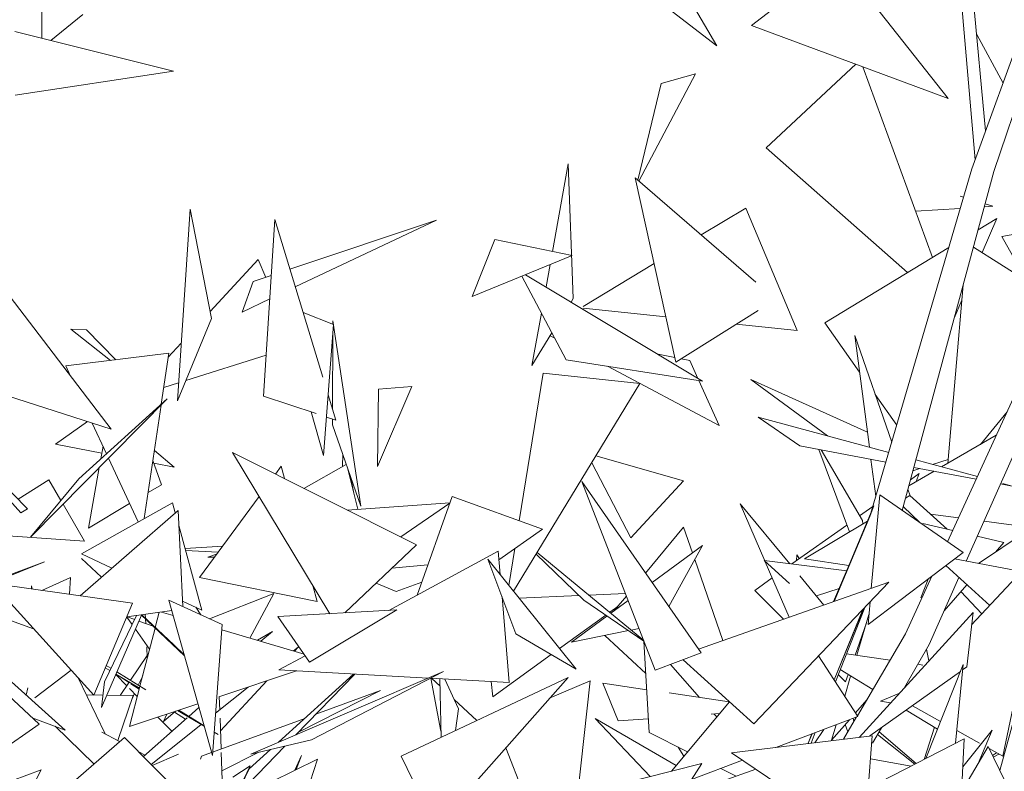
# Model space of a CAD drawing. Header units: metres. Extents: x -14.5 to 19.7, y -19.1 to 4.
# Tile 180 of 218: x 17.975 to 18.194, y 3.068 to 3.235. Entities that reach past the tile are written whole.
import ezdxf

# ---------------------------------------------------------------- set-up
doc = ezdxf.new("R2010")
doc.units = ezdxf.units.M
doc.layers.add('G-IMPT', color=7, linetype='Continuous', lineweight=5)
doc.layers.add('L-PLNT', color=7, linetype='Continuous', lineweight=5, true_color=0x005900)

# ---------------------------------------------------------------- blocks, each defined once
blk = doc.blocks.new('ÁRVORES ORNAMENTAIS - Pequeno e Médio Porte - Ipê-roxo-2976198-A')
at = {"layer": 'G-IMPT', "color": 253, "true_color": 0xaaaaaa}
for p, q in [((7.70654, 3.27816), (7.71295, 3.20388)), ((7.70893, 3.27811), (7.71527, 3.2103)), ((7.71222, 3.20187), (7.73864, 3.27484)), ((7.71707, 3.20128), (7.74168, 3.27403)), ((7.50512, 3.25156), (7.50522, 3.23095)), ((7.65545, 3.22922), (7.62686, 3.25131)), ((7.68235, 3.24867), (7.66317, 3.23373)), ((7.68235, 3.24867), (7.70691, 3.21749)), ((7.64853, 3.24099), (7.65545, 3.22922)), ((7.50719, 3.23046), (7.5143, 3.23618)), ((7.66317, 3.23373), (7.70691, 3.21749)), ((7.53448, 3.22361), (7.49921, 3.23246)), ((7.71913, 3.22095), (7.71327, 3.23176)), ((7.68634, 3.22513), (7.6664, 3.20653)), ((7.68795, 3.22453), (7.70343, 3.18213)), ((7.49924, 3.21826), (7.53448, 3.22361)), ((7.63808, 3.19914), (7.65068, 3.22297)), ((7.64305, 3.22085), (7.65068, 3.22297)), ((7.64305, 3.22085), (7.63788, 3.19931)), ((7.7068, 3.11884), (7.75173, 3.21713)), ((7.71095, 3.11453), (7.75546, 3.21477)), ((7.6664, 3.20653), (7.69787, 3.17875)), ((7.61884, 3.18346), (7.62237, 3.20298)), ((7.62349, 3.17297), (7.62237, 3.20298)), ((7.66408, 3.17665), (7.63723, 3.19987)), ((7.6463, 3.15883), (7.63723, 3.19987)), ((7.68951, 3.12449), (7.71222, 3.20187)), ((7.6967, 3.12581), (7.71707, 3.20128)), ((7.70958, 3.19577), (7.71036, 3.19553)), ((7.71495, 3.1934), (7.71689, 3.19353)), ((7.71513, 3.19407), (7.71689, 3.19353)), ((7.5382, 3.1929), (7.53537, 3.15024)), ((7.5382, 3.1929), (7.54298, 3.16854)), ((7.6619, 3.19313), (7.65197, 3.18713)), ((7.6619, 3.19313), (7.67328, 3.16583)), ((7.69968, 3.1924), (7.70963, 3.19306)), ((7.55453, 3.15123), (7.55702, 3.19058)), ((7.56772, 3.15548), (7.55702, 3.19058)), ((7.5604, 3.17949), (7.59306, 3.19044)), ((7.56159, 3.17558), (7.59306, 3.19044)), ((7.71357, 3.18829), (7.71773, 3.19082)), ((7.71448, 3.18321), (7.71773, 3.19082)), ((7.71886, 3.1868), (7.73704, 3.19014)), ((7.71886, 3.1868), (7.72932, 3.16811)), ((7.60096, 3.17341), (7.60601, 3.18613)), ((7.62321, 3.18255), (7.60601, 3.18613)), ((7.72443, 3.17685), (7.71253, 3.18445)), ((7.62321, 3.18255), (7.60096, 3.17341)), ((7.67945, 3.16757), (7.70708, 3.18435)), ((7.55337, 3.1817), (7.54268, 3.17007)), ((7.55337, 3.1817), (7.55504, 3.17769)), ((7.61741, 3.17555), (7.61831, 3.18053)), ((7.64145, 3.18077), (7.62568, 3.17123)), ((7.55226, 3.17676), (7.55623, 3.17809)), ((7.61199, 3.17794), (7.62193, 3.15935)), ((7.61286, 3.17829), (7.65222, 3.15462)), ((7.55226, 3.17676), (7.54975, 3.16998)), ((7.71025, 3.176), (7.70683, 3.13629)), ((7.49815, 3.17337), (7.52062, 3.14388)), ((7.54975, 3.16998), (7.5559, 3.17289)), ((7.62349, 3.17297), (7.623, 3.17219)), ((7.70824, 3.16858), (7.70995, 3.17259)), ((7.5701, 3.16717), (7.56333, 3.16988)), ((7.61426, 3.15808), (7.61637, 3.16975)), ((7.64408, 3.16888), (7.62568, 3.17081)), ((7.66462, 3.17029), (7.6463, 3.15883)), ((7.54298, 3.16854), (7.53537, 3.15024)), ((7.5701, 3.16717), (7.5679, 3.13806)), ((7.57622, 3.12673), (7.56997, 3.16804)), ((7.56997, 3.16722), (7.56997, 3.16804)), ((7.67328, 3.16583), (7.65975, 3.16724)), ((7.68721, 3.15655), (7.67945, 3.16757)), ((7.52049, 3.15922), (7.51161, 3.16619)), ((7.51161, 3.16619), (7.51514, 3.16599)), ((7.52166, 3.15936), (7.51514, 3.16599)), ((7.56988, 3.1484), (7.56996, 3.16532)), ((7.61874, 3.16531), (7.61426, 3.15808)), ((7.69435, 3.14098), (7.68613, 3.16475)), ((7.68613, 3.16475), (7.68939, 3.13986)), ((7.53622, 3.16304), (7.53333, 3.1599)), ((7.61936, 3.16416), (7.61836, 3.16469)), ((7.5105, 3.15799), (7.53346, 3.16081)), ((7.53178, 3.14944), (7.53346, 3.16081)), ((7.53723, 3.15471), (7.5551, 3.16034)), ((7.64607, 3.15985), (7.64234, 3.16056)), ((7.62193, 3.15935), (7.65222, 3.15462)), ((7.64945, 3.15921), (7.6475, 3.15958)), ((7.65123, 3.15521), (7.64945, 3.15921)), ((7.50054, 3.12529), (7.47143, 3.15717)), ((7.47143, 3.15717), (7.50201, 3.12614)), ((7.5105, 3.15799), (7.51149, 3.15587)), ((7.61679, 3.15634), (7.61147, 3.12351)), ((7.6383, 3.15405), (7.61679, 3.15634)), ((7.65593, 3.14468), (7.63107, 3.15792)), ((7.52062, 3.14388), (7.48621, 3.155)), ((7.53233, 3.15317), (7.53563, 3.15421)), ((7.6383, 3.15405), (7.61019, 3.10781)), ((7.65593, 3.14468), (7.65144, 3.15474)), ((7.68004, 3.1424), (7.66297, 3.15495)), ((7.66297, 3.15495), (7.68895, 3.14322)), ((7.58754, 3.15337), (7.57988, 3.13559)), ((7.58009, 3.15278), (7.57988, 3.13559)), ((7.58009, 3.15278), (7.58754, 3.15337)), ((7.69547, 3.14481), (7.69067, 3.15163)), ((7.50268, 3.11988), (7.53309, 3.15062)), ((7.53309, 3.15062), (7.5134, 3.13286)), ((7.56625, 3.14736), (7.55453, 3.15123)), ((7.57064, 3.14591), (7.56892, 3.15154)), ((7.528, 3.124), (7.53175, 3.14927)), ((7.5679, 3.13806), (7.5651, 3.14774)), ((7.72003, 3.14777), (7.71413, 3.14052)), ((7.50819, 3.14053), (7.51533, 3.14559)), ((7.51642, 3.14524), (7.51958, 3.13843)), ((7.57064, 3.14591), (7.56855, 3.1466)), ((7.56986, 3.14484), (7.56987, 3.14617)), ((7.67393, 3.14018), (7.66463, 3.14659)), ((7.69368, 3.1387), (7.66463, 3.14659)), ((7.57622, 3.12673), (7.56986, 3.14484)), ((7.71764, 3.14255), (7.70546, 3.13549)), ((7.51854, 3.13854), (7.50819, 3.14053)), ((7.51832, 3.1373), (7.51881, 3.14008)), ((7.53461, 3.13545), (7.53025, 3.13913)), ((7.56929, 3.10282), (7.54765, 3.13868)), ((7.54765, 3.13868), (7.5886, 3.11814)), ((7.67393, 3.14018), (7.69305, 3.13655)), ((7.67811, 3.13939), (7.68493, 3.12102)), ((7.67865, 3.13928), (7.68782, 3.12353)), ((7.52004, 3.13744), (7.52663, 3.12323)), ((7.52992, 3.13691), (7.53181, 3.13154)), ((7.53461, 3.13545), (7.53013, 3.13631)), ((7.57215, 3.13833), (7.57212, 3.13557)), ((7.62759, 3.13643), (7.63629, 3.11974)), ((7.62853, 3.13798), (7.64799, 3.13243)), ((7.68974, 3.13718), (7.69082, 3.12896)), ((7.71342, 3.13333), (7.69973, 3.13705)), ((7.70691, 3.13718), (7.70344, 3.13604)), ((7.51557, 3.12188), (7.51797, 3.13534)), ((7.55845, 3.13563), (7.55719, 3.1339)), ((7.55917, 3.13291), (7.55845, 3.13563)), ((7.57295, 3.13604), (7.56352, 3.13072)), ((7.57321, 3.13529), (7.57552, 3.12606)), ((7.70378, 3.13452), (7.69817, 3.13127)), ((7.70063, 3.13512), (7.69907, 3.1346)), ((7.69928, 3.13537), (7.71316, 3.13274)), ((7.49989, 3.12828), (7.50675, 3.13262)), ((7.50268, 3.11988), (7.5134, 3.13286)), ((7.50941, 3.12803), (7.50675, 3.13262)), ((7.57463, 3.12962), (7.5739, 3.13333)), ((7.64174, 3.09022), (7.62541, 3.13222)), ((7.65197, 3.09407), (7.62541, 3.13222)), ((7.64799, 3.13243), (7.63629, 3.11974)), ((7.69854, 3.13265), (7.70046, 3.13401)), ((7.69983, 3.13223), (7.70046, 3.13401)), ((7.74209, 3.13307), (7.71368, 3.11402)), ((7.52886, 3.12978), (7.53181, 3.13154)), ((7.69848, 3.12904), (7.69797, 3.13052)), ((7.71858, 3.13171), (7.72114, 3.13123)), ((7.72114, 3.13123), (7.71908, 3.13179)), ((7.53429, 3.12753), (7.51399, 3.11615)), ((7.53429, 3.12753), (7.5349, 3.12529)), ((7.55354, 3.12893), (7.54031, 3.11088)), ((7.57315, 3.12589), (7.59603, 3.12751)), ((7.59601, 3.12745), (7.58509, 3.1199)), ((7.58872, 3.10694), (7.59651, 3.12887)), ((7.59651, 3.12887), (7.61664, 3.12165)), ((7.68981, 3.10846), (7.69168, 3.12927)), ((7.71026, 3.11646), (7.69168, 3.12927)), ((7.69743, 3.12853), (7.6984, 3.12911)), ((7.70673, 3.12163), (7.6984, 3.12911)), ((7.50054, 3.12529), (7.50201, 3.12614)), ((7.5147, 3.11893), (7.5099, 3.12719)), ((7.53551, 3.12582), (7.5137, 3.10679)), ((7.51557, 3.12188), (7.52473, 3.12733)), ((7.53551, 3.12582), (7.53659, 3.10442)), ((7.66611, 3.11461), (7.66066, 3.12728)), ((7.67169, 3.11393), (7.66066, 3.12728)), ((7.68149, 3.10553), (7.69037, 3.12682)), ((7.68721, 3.12459), (7.69015, 3.12668)), ((7.69037, 3.12682), (7.68951, 3.12449)), ((7.70068, 3.12306), (7.69692, 3.12665)), ((7.67492, 3.11502), (7.68896, 3.12344)), ((7.6814, 3.1055), (7.68951, 3.12449)), ((7.68157, 3.10556), (7.68951, 3.12449)), ((7.68782, 3.12353), (7.68791, 3.12281)), ((7.70924, 3.12417), (7.70297, 3.125)), ((7.72557, 3.122), (7.7149, 3.12342)), ((7.53569, 3.12242), (7.54082, 3.10362)), ((7.60692, 3.1148), (7.61664, 3.12165)), ((7.64804, 3.12205), (7.63957, 3.11187)), ((7.64804, 3.12205), (7.65002, 3.11635)), ((7.67214, 3.11388), (7.68436, 3.12256)), ((7.70126, 3.12292), (7.70794, 3.12134)), ((7.48807, 3.1208), (7.5147, 3.11893)), ((7.7134, 3.12005), (7.71929, 3.11866)), ((7.53707, 3.11734), (7.54544, 3.11788)), ((7.5372, 3.11689), (7.54446, 3.11654)), ((7.57263, 3.103), (7.5886, 3.11814)), ((7.60675, 3.1167), (7.58245, 3.10355)), ((7.60719, 3.11153), (7.60675, 3.1167)), ((7.61047, 3.1173), (7.60914, 3.10911)), ((7.65223, 3.11799), (7.64106, 3.10974)), ((7.64478, 3.10439), (7.65223, 3.11799)), ((7.71214, 3.10034), (7.72896, 3.11839)), ((7.71744, 3.11655), (7.71929, 3.11866)), ((7.71906, 3.07108), (7.72896, 3.11839)), ((7.50578, 3.11437), (7.48559, 3.10628)), ((7.50578, 3.11437), (7.49341, 3.10978)), ((7.52078, 3.11297), (7.51399, 3.11615)), ((7.51847, 3.11095), (7.51402, 3.1151)), ((7.51844, 3.11092), (7.51402, 3.1151)), ((7.54217, 3.1154), (7.54409, 3.11604)), ((7.54217, 3.1154), (7.54361, 3.11539)), ((7.61071, 3.09833), (7.60445, 3.11495)), ((7.62414, 3.09044), (7.60445, 3.11495)), ((7.61521, 3.11607), (7.62581, 3.10581)), ((7.61546, 3.11647), (7.63916, 3.09685)), ((7.65053, 3.11488), (7.65678, 3.09682)), ((7.67161, 3.10954), (7.66594, 3.11463)), ((7.68434, 3.11238), (7.66594, 3.11463)), ((7.67153, 3.10202), (7.66621, 3.11439)), ((7.67324, 3.11595), (7.67316, 3.1146)), ((7.67324, 3.11595), (7.6738, 3.11506)), ((7.67492, 3.11502), (7.68484, 3.11355)), ((7.68909, 3.10038), (7.71026, 3.11646)), ((7.70836, 3.11502), (7.72323, 3.11224)), ((7.59113, 3.11371), (7.58312, 3.11295)), ((7.71617, 3.10466), (7.70639, 3.11352)), ((7.50522, 3.10799), (7.5116, 3.11085)), ((7.51131, 3.10713), (7.5116, 3.11085)), ((7.56644, 3.10554), (7.54031, 3.11088)), ((7.66389, 3.10801), (7.66777, 3.11077)), ((7.67927, 3.10475), (7.67394, 3.11121)), ((7.69742, 3.09832), (7.7033, 3.11117)), ((7.70244, 3.11052), (7.70084, 3.10636)), ((7.70271, 3.09597), (7.70932, 3.11086)), ((7.51675, 3.08471), (7.49418, 3.10954)), ((7.49418, 3.10954), (7.5254, 3.10514)), ((7.50291, 3.10902), (7.50289, 3.10831)), ((7.50304, 3.10829), (7.50291, 3.10902)), ((7.56644, 3.10554), (7.5655, 3.10911)), ((7.57958, 3.1096), (7.58408, 3.10773)), ((7.58975, 3.10984), (7.58408, 3.10773)), ((7.65138, 3.09491), (7.69371, 3.10984)), ((7.66368, 3.07828), (7.69371, 3.10984)), ((7.66389, 3.10801), (7.67028, 3.10158)), ((7.67761, 3.10676), (7.68267, 3.10846)), ((7.70603, 3.10345), (7.71109, 3.10926)), ((7.54535, 3.1004), (7.53346, 3.10586)), ((7.54314, 3.07122), (7.53346, 3.10586)), ((7.54082, 3.10362), (7.53653, 3.10562)), ((7.55681, 3.10728), (7.54252, 3.1017)), ((7.55681, 3.10728), (7.55149, 3.0974)), ((7.60924, 3.08747), (7.60762, 3.10654)), ((7.6114, 3.1063), (7.62472, 3.10686)), ((7.62581, 3.10581), (7.63921, 3.09671)), ((7.62696, 3.10695), (7.6351, 3.10729)), ((7.63569, 3.10578), (7.63182, 3.10292)), ((7.63531, 3.10675), (7.63261, 3.10351)), ((7.71444, 3.10281), (7.70975, 3.10772)), ((7.51675, 3.08471), (7.5254, 3.10514)), ((7.53411, 3.10351), (7.52413, 3.10213)), ((7.54057, 3.10259), (7.53949, 3.10424)), ((7.58422, 3.10365), (7.55775, 3.10217)), ((7.58422, 3.10365), (7.56479, 3.09206)), ((7.63338, 3.10443), (7.63158, 3.10313)), ((7.68153, 3.08811), (7.68792, 3.10376)), ((7.68155, 3.08806), (7.68806, 3.10391)), ((7.68181, 3.08766), (7.68837, 3.10423)), ((7.68909, 3.10038), (7.68954, 3.10546)), ((7.49736, 3.10158), (7.50336, 3.09944)), ((7.51848, 3.08193), (7.52734, 3.10249)), ((7.51911, 3.08761), (7.52629, 3.10243)), ((7.5253, 3.10038), (7.5241, 3.10207)), ((7.52585, 3.10152), (7.52415, 3.10213)), ((7.52993, 3.10004), (7.52678, 3.10118)), ((7.53694, 3.09341), (7.52727, 3.10256)), ((7.53459, 3.0959), (7.52743, 3.10259)), ((7.52821, 3.10269), (7.52825, 3.10182)), ((7.52826, 3.10163), (7.5283, 3.10063)), ((7.53132, 3.10312), (7.53044, 3.09977)), ((7.53181, 3.10319), (7.53442, 3.10242)), ((7.56479, 3.09206), (7.55775, 3.10217)), ((7.6307, 3.10249), (7.62043, 3.09506)), ((7.63098, 3.1023), (7.62308, 3.09647)), ((7.68929, 3.10265), (7.68659, 3.09355)), ((7.71246, 3.10309), (7.68709, 3.07529)), ((7.71246, 3.10309), (7.71107, 3.09098)), ((7.52917, 3.09489), (7.526, 3.09938)), ((7.5304, 3.0996), (7.52703, 3.08667)), ((7.54535, 3.1004), (7.54314, 3.07122)), ((7.54526, 3.09923), (7.56355, 3.09384)), ((7.63577, 3.09905), (7.62308, 3.09647)), ((7.63812, 3.09952), (7.63636, 3.09917)), ((7.68621, 3.09361), (7.68873, 3.10077)), ((7.55652, 3.09882), (7.55321, 3.09689)), ((7.55392, 3.09668), (7.55652, 3.09882)), ((7.61071, 3.09833), (7.62414, 3.09044)), ((7.63962, 3.08948), (7.63051, 3.09798)), ((7.69742, 3.09832), (7.68671, 3.0801)), ((7.52854, 3.09546), (7.52866, 3.09292)), ((7.53459, 3.0959), (7.53687, 3.09364)), ((7.56226, 3.0954), (7.56119, 3.09454)), ((7.56226, 3.0954), (7.56141, 3.09447)), ((7.63921, 3.09671), (7.64035, 3.0764)), ((7.70271, 3.09597), (7.69722, 3.0864)), ((7.70261, 3.0923), (7.7021, 3.09491)), ((7.52863, 3.0935), (7.5249, 3.08799)), ((7.56381, 3.09346), (7.55794, 3.09029)), ((7.61857, 3.09371), (7.60558, 3.08431)), ((7.64174, 3.09022), (7.65197, 3.09407)), ((7.66368, 3.07828), (7.64794, 3.09256)), ((7.68682, 3.07993), (7.67809, 3.09342)), ((7.68428, 3.09389), (7.69398, 3.09246)), ((7.50456, 3.07819), (7.48963, 3.09225)), ((7.51035, 3.07692), (7.4951, 3.09058)), ((7.51174, 3.09022), (7.50365, 3.08406)), ((7.51931, 3.09074), (7.52033, 3.09014)), ((7.51954, 3.0913), (7.52058, 3.09066)), ((7.59116, 3.08846), (7.55794, 3.09029)), ((7.64515, 3.0915), (7.65158, 3.08418)), ((7.69014, 3.08593), (7.68288, 3.09036)), ((7.70018, 3.09155), (7.70126, 3.09139)), ((7.70197, 3.07057), (7.71026, 3.09149)), ((7.71026, 3.09149), (7.70854, 3.07397)), ((7.71107, 3.09098), (7.71014, 3.09032)), ((7.51325, 3.08856), (7.51926, 3.07608)), ((7.52409, 3.08679), (7.52164, 3.08926)), ((7.52168, 3.08934), (7.52692, 3.08625)), ((7.52189, 3.08985), (7.5283, 3.08588)), ((7.52232, 3.08896), (7.52457, 3.0875)), ((7.52763, 3.08899), (7.52666, 3.08689)), ((7.5446, 3.08431), (7.56187, 3.09007)), ((7.55172, 3.07157), (7.59456, 3.08992)), ((7.55784, 3.07419), (7.57456, 3.08937)), ((7.56174, 3.07586), (7.57484, 3.08936)), ((7.59456, 3.08992), (7.56522, 3.07472)), ((7.62237, 3.08862), (7.58518, 3.07112)), ((7.60924, 3.08747), (7.59169, 3.08843)), ((7.59178, 3.08843), (7.59401, 3.07663)), ((7.59382, 3.08669), (7.59199, 3.08842)), ((7.59404, 3.07529), (7.59379, 3.08832)), ((7.59792, 3.08163), (7.59491, 3.08826)), ((7.59551, 3.05835), (7.62237, 3.08862)), ((7.68246, 3.0893), (7.6841, 3.08764)), ((7.68522, 3.08893), (7.68389, 3.08446)), ((7.6841, 3.08764), (7.68467, 3.08926)), ((7.70966, 3.08998), (7.68951, 3.07559)), ((7.50208, 3.08633), (7.50171, 3.08466)), ((7.51848, 3.08193), (7.51911, 3.08761)), ((7.52463, 3.0876), (7.52263, 3.08464)), ((7.52702, 3.08663), (7.52468, 3.07767)), ((7.52644, 3.08441), (7.52472, 3.08615)), ((7.52497, 3.08723), (7.52686, 3.08601)), ((7.55114, 3.08649), (7.54385, 3.08066)), ((7.55527, 3.08787), (7.54494, 3.07675)), ((7.60523, 3.08769), (7.60558, 3.08431)), ((7.62725, 3.08789), (7.61832, 3.08406)), ((7.62725, 3.08789), (7.62299, 3.04928)), ((7.63346, 3.07894), (7.63006, 3.08733)), ((7.63982, 3.0859), (7.63006, 3.08733)), ((7.51879, 3.0847), (7.51509, 3.08475)), ((7.5255, 3.0846), (7.51967, 3.08468)), ((7.5255, 3.0846), (7.52211, 3.07456)), ((7.52581, 3.08505), (7.52521, 3.08375)), ((7.54469, 3.08434), (7.54479, 3.08141)), ((7.56233, 3.07647), (7.58057, 3.08572)), ((7.56617, 3.08042), (7.58057, 3.08572)), ((7.60198, 3.07903), (7.59696, 3.08375)), ((7.65821, 3.08321), (7.6448, 3.08517)), ((7.68628, 3.08076), (7.6888, 3.08367)), ((7.69596, 3.08502), (7.69188, 3.08334)), ((7.52468, 3.07767), (7.53992, 3.08275)), ((7.54014, 3.08194), (7.53789, 3.07995)), ((7.59729, 3.07682), (7.59792, 3.08163)), ((7.65823, 3.08323), (7.64536, 3.06779)), ((7.69412, 3.083), (7.69188, 3.08334)), ((7.70524, 3.07882), (7.69897, 3.08234)), ((7.50303, 3.07963), (7.51035, 3.07692)), ((7.53752, 3.07962), (7.52778, 3.071)), ((7.53415, 3.07664), (7.53103, 3.07979)), ((7.53223, 3.07885), (7.53496, 3.0811)), ((7.53223, 3.07885), (7.533, 3.08044)), ((7.53471, 3.08089), (7.53715, 3.0793)), ((7.53539, 3.08124), (7.54132, 3.07774)), ((7.53566, 3.08133), (7.54129, 3.07784)), ((7.5432, 3.07198), (7.56371, 3.07952)), ((7.54485, 3.07955), (7.54508, 3.07267)), ((7.64062, 3.0666), (7.62838, 3.07948)), ((7.62838, 3.07948), (7.64639, 3.06903)), ((7.63346, 3.07894), (7.64018, 3.07944)), ((7.65418, 3.08048), (7.65605, 3.08062)), ((7.65479, 3.08053), (7.6554, 3.07984)), ((7.68682, 3.07993), (7.6686, 3.07303)), ((7.68655, 3.07983), (7.68363, 3.07487)), ((7.68595, 3.07882), (7.68578, 3.07954)), ((7.70457, 3.07713), (7.69761, 3.08137)), ((7.50456, 3.07819), (7.4641, 3.05006)), ((7.50812, 3.07775), (7.51679, 3.0694)), ((7.54061, 3.07807), (7.52955, 3.06921)), ((7.67923, 3.07705), (7.67727, 3.07409)), ((7.68098, 3.07468), (7.68493, 3.07921)), ((7.682, 3.0781), (7.68098, 3.07468)), ((7.68399, 3.07814), (7.68461, 3.07653)), ((7.69206, 3.07741), (7.69009, 3.07397)), ((7.70389, 3.07754), (7.70155, 3.07035)), ((7.71842, 3.06794), (7.7215, 3.07894)), ((7.52355, 3.07527), (7.50575, 3.05981)), ((7.51852, 3.07647), (7.52249, 3.07436)), ((7.52355, 3.07527), (7.5371, 3.06158)), ((7.54353, 3.07645), (7.54443, 3.0759)), ((7.54353, 3.07643), (7.54443, 3.0759)), ((7.64893, 3.07208), (7.64035, 3.0764)), ((7.69002, 3.07565), (7.65871, 3.07181)), ((7.67575, 3.07397), (7.6766, 3.07606)), ((7.67577, 3.07397), (7.67663, 3.07607)), ((7.6764, 3.07398), (7.67733, 3.07633)), ((7.69002, 3.07565), (7.68823, 3.052)), ((7.71048, 3.07496), (7.68914, 3.06395)), ((7.69949, 3.06929), (7.69121, 3.07594)), ((7.69154, 3.07651), (7.69983, 3.06946)), ((7.7139, 3.07397), (7.70882, 3.07682)), ((7.71048, 3.07496), (7.70884, 3.04161)), ((7.71018, 3.06874), (7.71673, 3.07689)), ((7.71361, 3.06947), (7.71673, 3.07689)), ((7.5484, 3.06212), (7.55929, 3.07333)), ((7.55172, 3.07157), (7.56522, 3.07472)), ((7.61692, 3.05113), (7.60849, 3.07298)), ((7.64812, 3.07111), (7.64686, 3.07312)), ((7.7099, 3.06319), (7.71583, 3.07322)), ((7.7276, 3.04928), (7.71583, 3.07322)), ((7.71906, 3.07108), (7.71605, 3.07277)), ((7.52664, 3.07215), (7.52816, 3.07134)), ((7.53559, 3.07156), (7.52976, 3.06899)), ((7.5407, 3.07107), (7.54047, 3.07045)), ((7.5407, 3.07107), (7.54295, 3.07189)), ((7.5451, 3.07192), (7.54537, 3.06385)), ((7.54524, 3.06781), (7.55345, 3.07197)), ((7.55134, 3.06829), (7.55607, 3.07258)), ((7.56147, 3.06797), (7.56295, 3.07122)), ((7.56176, 3.06811), (7.56295, 3.07122)), ((7.59165, 3.0578), (7.58518, 3.07112)), ((7.65871, 3.07181), (7.68823, 3.052)), ((7.69867, 3.06887), (7.68963, 3.07049)), ((7.7177, 3.07184), (7.71682, 3.07121)), ((7.71819, 3.07157), (7.71696, 3.07091)), ((7.54064, 3.04606), (7.55157, 3.06891)), ((7.5477, 3.06643), (7.55157, 3.06891)), ((7.56652, 3.07046), (7.54793, 3.0613)), ((7.55134, 3.06829), (7.5484, 3.06212)), ((7.56348, 3.06084), (7.56652, 3.07046)), ((7.62477, 3.0626), (7.65208, 3.06949)), ((7.65208, 3.06949), (7.64748, 3.06231)), ((7.66113, 3.07019), (7.64978, 3.06589)), ((7.65973, 3.06663), (7.65629, 3.06836)), ((7.50501, 3.06804), (7.48424, 3.06042)), ((7.50501, 3.06804), (7.49199, 3.04305)), ((7.62796, 3.05543), (7.66413, 3.06818))]:
    blk.add_line(p, q, dxfattribs=at)

msp = doc.modelspace()

# ---------------------------------------------------------------- block references
at = {"layer": 'L-PLNT', "color": 253, "true_color": 0xaaaaaa}
msp.add_blockref('ÁRVORES ORNAMENTAIS - Pequeno e Médio Porte - Ipê-roxo-2976198-A', (10.47483, 0), dxfattribs=at)

doc.saveas('drawing.dxf')
